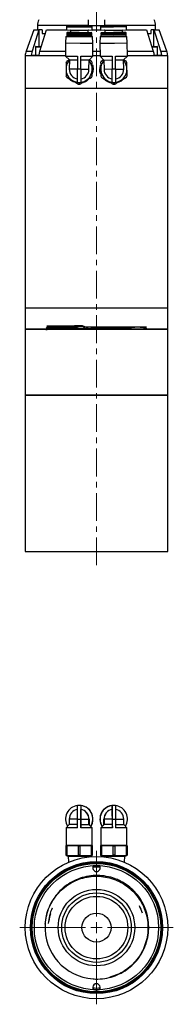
# Model space of a CAD drawing. Header units: inches. Extents: x 2.6 to 37.8, y 3.5 to 30.8.
# Tile 20 of 32: x 21.9 to 24.6, y 3.5 to 21.2. Entities that reach past the tile are written whole.
import ezdxf

# ---------------------------------------------------------------- set-up
doc = ezdxf.new("R2010")
doc.units = ezdxf.units.IN
doc.header["$MEASUREMENT"] = 0
doc.linetypes.add('CENTERX2', pattern=[0.8, 0.5, -0.1, 0.1, -0.1])

# ---------------------------------------------------------------- blocks, each defined once
blk = doc.blocks.new('SW_CENTERMARKSYMBOL_1')
at = {"color": 0, "linetype": 'Continuous', "lineweight": 18}
for p, q in [((0, 0.2), (0, 1.38)), ((-0.2, 0), (-1.38, 0)), ((0, 0), (-0.1, 0)), ((0, 0), (0, 0.1)), ((0, 0), (0, -0.1)), ((0, 0), (0.1, 0)), ((0.2, 0), (1.38, 0)), ((0, -0.2), (0, -1.38))]:
    blk.add_line(p, q, dxfattribs=at)

msp = doc.modelspace()

# ---------------------------------------------------------------- linework, layer by layer
at = {"color": 7, "linetype": 'CENTERX2', "lineweight": 18}
msp.add_line((23.256, 11.389), (23.256, 23.074), dxfattribs=at)
at = {"color": 7, "linetype": 'Continuous', "lineweight": 25}
for p, q in [((22.194, 21.102), (22.194, 21.028)), ((23.114, 21.102), (23.399, 21.102)), ((23.114, 21.102), (23.114, 21.102)), ((23.399, 21.102), (23.399, 21.102)), ((24.319, 21.028), (24.319, 21.102)), ((22.131, 21.028), (21.991, 20.643)), ((22.219, 21.028), (22.097, 20.643)), ((22.131, 21.028), (22.219, 21.028)), ((22.225, 21.028), (22.219, 21.028)), ((22.277, 21.028), (22.225, 21.028)), ((22.238, 20.643), (22.36, 21.028)), ((22.277, 21.028), (22.277, 20.958)), ((22.277, 20.958), (22.334, 20.958)), ((22.36, 21.028), (22.714, 21.028)), ((22.714, 21.082), (22.714, 21.023)), ((22.714, 21.023), (23.179, 21.022)), ((22.732, 20.982), (22.72, 20.97)), ((22.72, 20.97), (22.72, 20.95)), ((22.72, 20.97), (22.946, 20.969)), ((22.72, 20.95), (22.728, 20.944)), ((22.72, 20.95), (22.946, 20.95)), ((22.728, 20.944), (22.72, 20.938)), ((22.72, 20.938), (22.72, 20.911)), ((22.72, 20.938), (22.946, 20.938)), ((22.72, 20.911), (22.724, 20.907)), ((22.72, 20.911), (22.946, 20.91)), ((22.728, 20.944), (22.946, 20.944)), ((22.732, 20.982), (22.946, 20.981)), ((22.787, 21.015), (22.787, 20.982)), ((22.946, 20.981), (23.161, 20.98)), ((22.946, 20.981), (22.946, 20.969)), ((22.946, 20.969), (23.173, 20.969)), ((22.946, 20.95), (23.172, 20.949)), ((22.946, 20.95), (22.946, 20.944)), ((22.946, 20.944), (22.946, 20.938)), ((22.946, 20.944), (23.165, 20.943)), ((22.946, 20.938), (23.172, 20.937)), ((22.946, 20.91), (23.172, 20.91)), ((22.946, 20.91), (22.946, 20.906)), ((23.106, 20.981), (23.106, 21.014)), ((23.173, 20.969), (23.161, 20.98)), ((23.165, 20.943), (23.172, 20.949)), ((23.172, 20.937), (23.165, 20.943)), ((23.168, 20.906), (23.172, 20.91)), ((23.172, 20.949), (23.173, 20.969)), ((23.172, 20.91), (23.172, 20.937)), ((23.179, 21.022), (23.179, 21.081)), ((23.179, 21.028), (23.33, 21.028)), ((23.33, 21.08), (23.33, 21.021)), ((23.33, 21.021), (23.795, 21.024)), ((23.348, 20.979), (23.336, 20.967)), ((23.336, 20.967), (23.563, 20.969)), ((23.336, 20.967), (23.337, 20.948)), ((23.337, 20.948), (23.563, 20.95)), ((23.337, 20.948), (23.345, 20.942)), ((23.345, 20.942), (23.337, 20.936)), ((23.337, 20.936), (23.563, 20.938)), ((23.337, 20.936), (23.337, 20.908)), ((23.337, 20.908), (23.563, 20.91)), ((23.345, 20.942), (23.563, 20.944)), ((23.348, 20.979), (23.563, 20.981)), ((23.403, 21.013), (23.403, 20.98)), ((23.563, 20.981), (23.777, 20.983)), ((23.563, 20.981), (23.563, 20.969)), ((23.563, 20.969), (23.789, 20.971)), ((23.563, 20.95), (23.789, 20.951)), ((23.563, 20.95), (23.563, 20.944)), ((23.563, 20.944), (23.782, 20.945)), ((23.563, 20.944), (23.563, 20.938)), ((23.563, 20.938), (23.789, 20.94)), ((23.563, 20.91), (23.79, 20.912)), ((23.563, 20.91), (23.563, 20.906)), ((23.722, 20.982), (23.722, 21.016)), ((23.789, 20.971), (23.777, 20.983)), ((23.782, 20.945), (23.789, 20.951)), ((23.789, 20.94), (23.782, 20.945)), ((23.786, 20.908), (23.79, 20.912)), ((23.789, 20.951), (23.789, 20.971)), ((23.79, 20.912), (23.789, 20.94)), ((23.795, 21.024), (23.794, 21.083)), ((23.795, 21.028), (24.153, 21.028)), ((24.153, 21.028), (24.275, 20.643)), ((24.176, 20.958), (24.236, 20.958)), ((24.236, 20.958), (24.236, 21.028)), ((24.287, 21.028), (24.236, 21.028)), ((24.293, 21.028), (24.287, 21.028)), ((24.415, 20.643), (24.293, 21.028)), ((24.293, 21.028), (24.381, 21.028)), ((24.521, 20.643), (24.381, 21.028)), ((22.7, 20.789), (22.699, 20.553)), ((22.706, 20.907), (22.7, 20.789)), ((22.7, 20.789), (22.96, 20.788)), ((22.706, 20.907), (23.186, 20.906)), ((22.96, 20.788), (23.192, 20.787)), ((23.192, 20.787), (23.186, 20.906)), ((23.191, 20.551), (23.192, 20.787)), ((23.324, 20.904), (23.318, 20.786)), ((23.318, 20.786), (23.579, 20.788)), ((23.318, 20.786), (23.32, 20.55)), ((23.324, 20.904), (23.803, 20.908)), ((23.337, 20.908), (23.341, 20.904)), ((23.579, 20.788), (23.81, 20.79)), ((23.81, 20.79), (23.803, 20.908)), ((23.812, 20.554), (23.81, 20.79)), ((21.976, 20.558), (21.976, 19.976)), ((22.097, 20.643), (22.084, 20.57)), ((22.084, 20.57), (22.225, 20.57)), ((22.157, 20.717), (22.157, 20.57)), ((22.167, 20.727), (22.264, 20.727)), ((22.225, 20.57), (22.238, 20.643)), ((24.249, 20.727), (24.345, 20.727)), ((24.287, 20.57), (24.428, 20.57)), ((24.355, 20.57), (24.355, 20.717)), ((24.536, 19.976), (24.536, 20.558)), ((22.699, 20.553), (22.768, 20.484)), ((22.699, 20.553), (22.915, 20.552)), ((22.766, 20.486), (22.721, 20.46)), ((22.768, 20.484), (22.767, 20.316)), ((22.768, 20.484), (22.915, 20.483)), ((22.915, 20.552), (22.915, 20.316)), ((22.974, 20.552), (23.191, 20.551)), ((22.974, 20.316), (22.974, 20.552)), ((23.121, 20.315), (23.122, 20.482)), ((23.122, 20.482), (23.191, 20.551)), ((23.168, 20.459), (23.124, 20.484)), ((23.32, 20.55), (23.537, 20.552)), ((23.32, 20.55), (23.39, 20.482)), ((23.388, 20.484), (23.343, 20.458)), ((23.39, 20.482), (23.537, 20.483)), ((23.39, 20.482), (23.391, 20.314)), ((23.537, 20.552), (23.539, 20.316)), ((23.596, 20.552), (23.812, 20.554)), ((23.598, 20.316), (23.596, 20.552)), ((23.744, 20.484), (23.812, 20.554)), ((23.745, 20.317), (23.744, 20.484)), ((23.791, 20.461), (23.746, 20.486)), ((23.748, 20.489), (23.752, 20.485)), ((22.915, 20.316), (22.767, 20.316)), ((22.944, 20.316), (22.915, 20.316)), ((22.974, 20.316), (22.944, 20.316)), ((22.974, 20.316), (23.121, 20.315)), ((23.539, 20.315), (23.391, 20.314)), ((23.568, 20.316), (23.539, 20.316)), ((23.598, 20.316), (23.568, 20.316)), ((23.598, 20.316), (23.745, 20.317)), ((22.943, 20.083), (22.943, 20.05)), ((23.57, 20.083), (23.57, 20.05)), ((21.976, 19.976), (21.976, 16.015)), ((21.976, 19.976), (23.256, 19.976)), ((21.976, 19.976), (24.536, 19.976)), ((23.256, 19.976), (24.536, 19.976)), ((24.536, 16.015), (24.536, 19.976)), ((21.976, 16.015), (21.976, 15.64)), ((24.536, 16.015), (21.976, 16.015)), ((24.07, 16.029), (24.069, 16.029)), ((24.536, 15.64), (24.536, 16.015)), ((21.976, 15.64), (21.976, 14.448)), ((21.976, 15.64), (22.982, 15.64)), ((24.536, 15.64), (21.976, 15.64)), ((22.982, 15.64), (24.536, 15.64)), ((24.536, 14.448), (24.536, 15.64)), ((21.976, 14.448), (21.976, 11.639)), ((21.976, 14.448), (24.375, 14.448)), ((24.536, 14.448), (21.976, 14.448)), ((24.375, 14.448), (24.536, 14.448)), ((24.536, 11.639), (24.536, 14.448)), ((21.976, 11.639), (24.375, 11.639)), ((24.375, 11.639), (24.536, 11.639)), ((22.944, 7.068), (22.915, 7.067)), ((22.946, 7.068), (22.944, 7.068)), ((22.974, 7.067), (22.944, 7.068)), ((22.974, 7.067), (22.974, 7.067)), ((22.974, 7.067), (22.974, 6.997)), ((22.974, 6.997), (22.974, 6.997)), ((23.537, 7.067), (23.537, 6.997)), ((23.537, 7.067), (23.539, 7.067)), ((23.537, 6.997), (23.539, 6.997)), ((23.568, 7.068), (23.539, 7.067)), ((23.568, 7.068), (23.564, 7.068)), ((23.598, 7.067), (23.568, 7.068)), ((22.914, 6.822), (22.767, 6.822)), ((22.767, 6.822), (22.767, 6.724)), ((22.914, 6.822), (22.943, 6.822)), ((22.914, 6.665), (22.914, 6.822)), ((22.943, 6.822), (22.973, 6.822)), ((22.973, 6.724), (22.973, 6.822)), ((22.973, 6.822), (22.973, 6.665)), ((22.973, 6.822), (23.121, 6.822)), ((23.121, 6.724), (23.121, 6.822)), ((23.121, 6.822), (23.122, 6.822)), ((23.122, 6.822), (23.122, 6.723)), ((23.39, 6.723), (23.39, 6.822)), ((23.39, 6.822), (23.391, 6.822)), ((23.54, 6.822), (23.391, 6.822)), ((23.391, 6.822), (23.391, 6.724)), ((23.54, 6.822), (23.54, 6.724)), ((23.541, 6.665), (23.541, 6.822)), ((23.541, 6.822), (23.57, 6.822)), ((23.57, 6.822), (23.6, 6.822)), ((23.599, 6.822), (23.745, 6.822)), ((23.6, 6.822), (23.6, 6.665)), ((23.745, 6.724), (23.745, 6.822)), ((22.767, 6.724), (22.708, 6.665)), ((22.708, 6.665), (22.708, 6.35)), ((22.914, 6.665), (22.708, 6.665)), ((22.914, 6.724), (22.767, 6.724)), ((22.973, 6.665), (22.973, 6.724)), ((22.973, 6.724), (23.121, 6.724)), ((23.18, 6.665), (22.973, 6.665)), ((23.18, 6.665), (23.121, 6.724)), ((23.18, 6.35), (23.18, 6.665)), ((23.391, 6.724), (23.332, 6.665)), ((23.332, 6.665), (23.332, 6.35)), ((23.541, 6.665), (23.332, 6.665)), ((23.54, 6.724), (23.391, 6.724)), ((23.54, 6.724), (23.541, 6.665)), ((23.599, 6.724), (23.745, 6.724)), ((23.804, 6.665), (23.6, 6.665)), ((23.804, 6.665), (23.745, 6.724)), ((23.804, 6.35), (23.804, 6.665)), ((22.712, 6.35), (22.708, 6.349)), ((22.708, 6.35), (23.18, 6.35)), ((22.72, 6.341), (22.708, 6.341)), ((22.708, 6.341), (22.721, 6.341)), ((22.708, 6.172), (22.708, 6.341)), ((22.72, 6.341), (22.72, 6.172)), ((22.931, 6.172), (22.931, 6.341)), ((22.943, 6.341), (22.931, 6.341)), ((22.932, 6.341), (22.945, 6.341)), ((22.943, 6.35), (22.943, 6.341)), ((22.956, 6.341), (22.943, 6.341)), ((22.945, 6.341), (22.945, 6.35)), ((22.945, 6.341), (22.958, 6.341)), ((22.956, 6.341), (22.956, 6.172)), ((23.18, 6.341), (23.167, 6.341)), ((23.167, 6.172), (23.167, 6.341)), ((23.168, 6.341), (23.181, 6.341)), ((23.18, 6.349), (23.176, 6.35)), ((23.18, 6.341), (23.18, 6.172)), ((23.181, 6.172), (23.181, 6.341)), ((23.331, 6.341), (23.343, 6.341)), ((23.331, 6.341), (23.331, 6.172)), ((23.336, 6.35), (23.332, 6.349)), ((23.332, 6.35), (23.804, 6.35)), ((23.346, 6.341), (23.333, 6.341)), ((23.333, 6.172), (23.333, 6.341)), ((23.346, 6.341), (23.346, 6.172)), ((23.553, 6.341), (23.566, 6.341)), ((23.57, 6.341), (23.558, 6.341)), ((23.558, 6.172), (23.558, 6.341)), ((23.566, 6.341), (23.566, 6.35)), ((23.566, 6.341), (23.579, 6.341)), ((23.57, 6.35), (23.57, 6.341)), ((23.583, 6.341), (23.57, 6.341)), ((23.583, 6.341), (23.583, 6.172)), ((23.791, 6.341), (23.803, 6.341)), ((23.805, 6.341), (23.793, 6.341)), ((23.793, 6.172), (23.793, 6.341)), ((23.804, 6.349), (23.8, 6.35)), ((23.805, 6.341), (23.805, 6.172)), ((22.708, 6.164), (22.708, 6.172)), ((22.72, 6.172), (22.708, 6.172)), ((22.708, 6.164), (22.748, 6.153)), ((22.748, 6.153), (22.751, 6.045)), ((22.748, 6.153), (22.944, 6.153)), ((22.956, 6.172), (22.931, 6.172)), ((22.944, 6.153), (23.141, 6.153)), ((23.14, 6.144), (23.141, 6.153)), ((23.141, 6.153), (23.18, 6.164)), ((23.18, 6.172), (23.167, 6.172)), ((23.332, 6.164), (23.372, 6.153)), ((23.346, 6.172), (23.333, 6.172)), ((23.372, 6.153), (23.372, 6.144)), ((23.372, 6.153), (23.57, 6.153)), ((23.583, 6.172), (23.558, 6.172)), ((23.57, 6.153), (23.765, 6.153)), ((23.761, 6.045), (23.765, 6.153)), ((23.765, 6.153), (23.804, 6.164)), ((23.805, 6.172), (23.793, 6.172)), ((23.805, 6.172), (23.804, 6.164)), ((23.256, 5.956), (23.188, 5.954)), ((23.197, 5.984), (23.256, 5.986)), ((23.256, 5.986), (23.315, 5.984)), ((23.324, 5.954), (23.256, 5.956)), ((22.338, 4.87), (22.34, 4.934)), ((23.814, 4.131), (23.856, 4.168))]:
    msp.add_line(p, q, dxfattribs=at)
at = {"color": 8, "linetype": 'Continuous', "lineweight": 25}
for p, q in [((23.114, 21.102), (22.194, 21.102)), ((24.319, 21.102), (23.399, 21.102)), ((22.225, 20.727), (22.225, 21.028)), ((22.714, 21.082), (22.947, 21.081)), ((23.106, 21.014), (22.787, 21.015)), ((22.947, 21.081), (23.179, 21.081)), ((23.33, 21.08), (23.562, 21.081)), ((23.722, 21.016), (23.403, 21.013)), ((23.562, 21.081), (23.794, 21.083)), ((24.287, 20.727), (24.287, 21.028)), ((22.699, 20.558), (21.976, 20.558)), ((21.991, 20.643), (22.097, 20.643)), ((22.157, 20.717), (22.261, 20.717)), ((22.238, 20.643), (22.699, 20.643)), ((23.191, 20.643), (23.319, 20.643)), ((23.32, 20.558), (23.191, 20.558)), ((23.812, 20.643), (24.275, 20.643)), ((24.536, 20.558), (23.812, 20.558)), ((24.252, 20.717), (24.355, 20.717)), ((24.415, 20.643), (24.521, 20.643))]:
    msp.add_line(p, q, dxfattribs=at)
at = {"color": 7, "linetype": 'Continuous', "lineweight": 25, "flags": 128}
for points in [[(22.974, 20.483), (23.004, 20.483), (23.032, 20.483), (23.058, 20.483), (23.08, 20.483), (23.098, 20.483), (23.111, 20.483), (23.119, 20.482), (23.122, 20.482)], [(23.596, 20.483), (23.626, 20.484), (23.655, 20.484), (23.68, 20.484), (23.702, 20.484), (23.72, 20.484), (23.733, 20.484), (23.741, 20.484), (23.744, 20.484)], [(22.978, 15.634), (22.897, 15.665), (22.765, 15.664), (22.644, 15.663), (22.542, 15.662), (22.459, 15.662), (22.4, 15.661), (22.363, 15.66), (22.356, 15.66), (22.353, 15.659), (22.364, 15.658), (22.398, 15.658), (22.456, 15.657), (22.539, 15.656), (22.639, 15.655), (22.761, 15.654), (22.893, 15.653), (23.039, 15.653), (23.187, 15.652), (23.342, 15.651), (23.49, 15.65), (23.635, 15.649), (23.766, 15.648), (23.886, 15.648), (23.985, 15.647), (24.066, 15.646), (24.122, 15.645), (24.155, 15.644), (24.162, 15.643), (24.143, 15.643), (24.1, 15.642), (24.031, 15.641), (23.942, 15.64), (23.832, 15.639), (23.708, 15.638), (23.567, 15.638), (23.422, 15.637), (23.267, 15.636), (23.117, 15.635), (22.966, 15.634), (22.827, 15.633), (22.697, 15.632), (22.586, 15.632), (22.491, 15.631), (22.452, 15.63), (22.418, 15.63), (22.371, 15.629), (22.348, 15.628), (22.348, 15.628)]]:
    msp.add_lwpolyline(points, dxfattribs=at)
at = {"color": 7, "linetype": 'Continuous', "lineweight": 25}
for radius in [1.28, 1.188, 1.173, 1.155, 1.117, 0.688, 0.261]:
    msp.add_circle((23.256, 4.869), radius, dxfattribs=at)
at = {"color": 7, "linetype": 'Continuous'}
for radius in [0.625, 0.563]:
    msp.add_circle((23.256, 4.869), radius, dxfattribs=at)
at = {"color": 7, "linetype": 'Continuous', "lineweight": 25}
for centre, radius, start, end in [((22.444, 21.102), 0.25, 155, 180), ((22.726, 21.082), 0.0118, 89.8232, 179.8232), ((23.167, 21.081), 0.0118, 359.8232, 89.8232), ((23.341, 21.08), 0.0118, 90.4638, 180.4638), ((23.782, 21.083), 0.0118, 0.4638, 90.4638), ((24.069, 21.102), 0.25, 0, 25), ((22.779, 21.015), 0.00787, 359.8232, 89.8232), ((23.114, 21.014), 0.00787, 89.8232, 179.8232), ((23.395, 21.013), 0.00787, 0.4638, 90.4638), ((23.73, 21.016), 0.00787, 90.4638, 180.4638), ((22.226, 20.558), 0.25, 160, 180), ((22.167, 20.717), 0.00984, 90, 180), ((24.345, 20.717), 0.00984, 0, 90), ((24.286, 20.558), 0.25, 0, 20), ((22.944, 20.316), 0.236, 138.4136, 262.6425), ((22.944, 20.316), 0.266, 147.0893, 152.5572), ((22.944, 20.316), 0.236, 277.004, 41.2328), ((22.944, 20.316), 0.266, 27.0893, 32.5572), ((23.568, 20.316), 0.266, 147.7298, 153.1977), ((23.568, 20.316), 0.236, 139.0542, 263.283), ((23.568, 20.316), 0.236, 277.6445, 41.8734), ((23.568, 20.316), 0.266, 27.7298, 33.1977), ((22.944, 20.316), 0.177, 179.8232, 260.2292), ((22.944, 20.316), 0.177, 279.4173, 359.8232), ((23.568, 20.316), 0.177, 180.4638, 260.8697), ((23.568, 20.316), 0.177, 280.0578, 0.4638), ((22.944, 20.316), 0.266, 207.0893, 212.5572), ((22.944, 20.316), 0.266, 267.0893, 269.8232), ((22.944, 20.316), 0.266, 269.8232, 272.5572), ((22.944, 20.316), 0.266, 327.0893, 332.5572), ((23.568, 20.316), 0.266, 207.7298, 213.1977), ((23.568, 20.316), 0.266, 267.7298, 270.4638), ((23.568, 20.316), 0.266, 270.4638, 273.1977), ((23.568, 20.316), 0.266, 327.7298, 333.1977), ((22.945, 6.822), 0.246, 96.8923, 211.7988), ((22.944, 6.822), 0.177, 99.5942, 180.0001), ((22.946, 6.822), 0.246, 327.8317, 89.9998), ((22.945, 6.822), 0.246, 327.9548, 83.1077), ((22.944, 6.822), 0.177, 359.9999, 80.4058), ((22.945, 6.822), 0.177, 359.9999, 80.4057), ((23.564, 6.822), 0.246, 90.0016, 212.5666), ((23.566, 6.822), 0.246, 96.8937, 212.2439), ((23.567, 6.822), 0.177, 99.5952, 180.0007), ((23.568, 6.822), 0.177, 99.5952, 180.0007), ((23.566, 6.822), 0.246, 328.4027, 83.1061), ((23.568, 6.822), 0.177, 359.9993, 80.4048), ((23.256, 5.947), 0.068, 145.9453, 270), ((23.256, 5.947), 0.068, 270, 34.0547), ((23.256, 4.869), 0.925, 176.3092, 266.3092), ((23.256, 3.791), 0.068, 325.9453, 214.0547), ((23.256, 4.869), 1.087, 266.4319, 273.5681), ((23.256, 4.869), 1.117, 267.0911, 272.9089)]:
    msp.add_arc(centre, radius, start, end, dxfattribs=at)
for points, knots in [([(22.726, 21.094), (22.729, 21.094), (22.734, 21.094), (22.761, 21.094), (22.789, 21.094), (22.825, 21.094), (22.876, 21.093), (22.919, 21.093), (22.947, 21.093)], [0, 0, 0, 0, 0.239457, 0.368361, 0.5, 0.631639, 0.760543, 1, 1, 1, 1]), ([(22.947, 21.093), (22.974, 21.093), (23.017, 21.093), (23.068, 21.093), (23.104, 21.093), (23.132, 21.093), (23.16, 21.093), (23.164, 21.093), (23.167, 21.093)], [0, 0, 0, 0, 0.239457, 0.368361, 0.5, 0.631639, 0.760543, 1, 1, 1, 1]), ([(23.114, 21.102), (23.114, 21.13), (23.114, 21.167), (23.114, 21.2), (23.114, 21.208)], [0, 0, 0, 0, 0.765937, 1, 1, 1, 1]), ([(23.341, 21.091), (23.344, 21.091), (23.349, 21.092), (23.376, 21.092), (23.405, 21.092), (23.44, 21.092), (23.491, 21.093), (23.534, 21.093), (23.562, 21.093)], [0, 0, 0, 0, 0.239457, 0.368361, 0.5, 0.631639, 0.760543, 1, 1, 1, 1]), ([(23.399, 21.208), (23.399, 21.195), (23.399, 21.169), (23.399, 21.133), (23.399, 21.111), (23.399, 21.102)], [0, 0, 0, 0, 0.377815, 0.766569, 1, 1, 1, 1]), ([(23.562, 21.093), (23.59, 21.093), (23.632, 21.094), (23.684, 21.094), (23.719, 21.095), (23.747, 21.095), (23.775, 21.095), (23.779, 21.095), (23.782, 21.095)], [0, 0, 0, 0, 0.239457, 0.368361, 0.5, 0.631639, 0.760543, 1, 1, 1, 1]), ([(24.275, 20.643), (24.278, 20.631), (24.285, 20.607), (24.287, 20.582), (24.287, 20.57)], [0, 0, 0, 0, 0.494242, 1, 1, 1, 1]), ([(24.428, 20.57), (24.427, 20.582), (24.425, 20.607), (24.418, 20.631), (24.415, 20.643)], [0, 0, 0, 0, 0.494239, 1, 1, 1, 1]), ([(22.708, 20.438), (22.708, 20.398), (22.708, 20.317), (22.708, 20.236), (22.708, 20.195)], [0, 0, 0, 0, 0.4960283, 1, 1, 1, 1]), ([(23.18, 20.193), (23.18, 20.213), (23.18, 20.253), (23.18, 20.314), (23.181, 20.376), (23.181, 20.416), (23.181, 20.437)], [0, 0, 0, 0, 0.2475814, 0.4960239, 0.7474973, 1, 1, 1, 1]), ([(23.181, 20.396), (23.181, 20.396), (23.194, 20.371), (23.198, 20.313), (23.186, 20.261), (23.18, 20.236)], [0, 0, 0, 0, 0.007972, 0.522119, 1, 1, 1, 1]), ([(23.333, 20.234), (23.332, 20.234), (23.318, 20.26), (23.314, 20.317), (23.326, 20.367), (23.331, 20.391)], [0, 0, 0, 0, 0.020189, 0.543462, 1, 1, 1, 1]), ([(23.331, 20.436), (23.331, 20.395), (23.332, 20.314), (23.333, 20.233), (23.333, 20.192)], [0, 0, 0, 0, 0.496028, 1, 1, 1, 1]), ([(23.805, 20.196), (23.805, 20.216), (23.805, 20.256), (23.804, 20.317), (23.804, 20.378), (23.804, 20.419), (23.803, 20.439)], [0, 0, 0, 0, 0.247581, 0.496024, 0.747497, 1, 1, 1, 1]), ([(22.914, 20.081), (22.914, 20.083), (22.914, 20.088), (22.914, 20.126), (22.914, 20.186), (22.914, 20.252), (22.915, 20.297), (22.915, 20.316)], [0, 0, 0, 0, 0.2114126, 0.4246443, 0.6414862, 0.8511437, 1, 1, 1, 1]), ([(22.974, 20.316), (22.974, 20.287), (22.973, 20.232), (22.973, 20.159), (22.973, 20.108), (22.973, 20.083), (22.973, 20.082), (22.973, 20.081)], [0, 0, 0, 0, 0.226101, 0.446344, 0.664558, 0.87448, 1, 1, 1, 1]), ([(23.541, 20.081), (23.541, 20.083), (23.54, 20.087), (23.54, 20.126), (23.54, 20.185), (23.539, 20.252), (23.539, 20.297), (23.539, 20.316)], [0, 0, 0, 0, 0.211413, 0.424644, 0.641486, 0.851144, 1, 1, 1, 1]), ([(23.598, 20.316), (23.598, 20.288), (23.598, 20.232), (23.599, 20.159), (23.599, 20.108), (23.6, 20.084), (23.6, 20.082), (23.6, 20.082)], [0, 0, 0, 0, 0.2261008, 0.4463441, 0.6645584, 0.8744798, 1, 1, 1, 1]), ([(22.72, 20.173), (22.755, 20.152), (22.825, 20.112), (22.895, 20.071), (22.931, 20.05)], [0, 0, 0, 0, 0.496028, 1, 1, 1, 1]), ([(22.887, 20.076), (22.87, 20.079), (22.837, 20.087), (22.795, 20.113), (22.772, 20.135), (22.76, 20.146)], [0, 0, 0, 0, 0.347631, 0.673845, 1, 1, 1, 1]), ([(22.913, 20.081), (22.923, 20.08), (22.943, 20.078), (22.963, 20.08), (22.973, 20.081)], [0, 0, 0, 0, 0.499872, 1, 1, 1, 1]), ([(22.956, 20.05), (22.991, 20.07), (23.061, 20.111), (23.132, 20.151), (23.167, 20.171)], [0, 0, 0, 0, 0.496028, 1, 1, 1, 1]), ([(23.128, 20.149), (23.111, 20.132), (23.074, 20.097), (23.024, 20.073), (22.995, 20.072), (22.993, 20.071)], [0, 0, 0, 0, 0.440662, 0.962726, 1, 1, 1, 1]), ([(23.346, 20.17), (23.381, 20.15), (23.451, 20.11), (23.522, 20.07), (23.558, 20.05)], [0, 0, 0, 0, 0.496028, 1, 1, 1, 1]), ([(23.519, 20.072), (23.516, 20.072), (23.485, 20.073), (23.436, 20.098), (23.402, 20.132), (23.389, 20.146)], [0, 0, 0, 0, 0.058202, 0.621437, 1, 1, 1, 1]), ([(23.54, 20.081), (23.55, 20.08), (23.57, 20.078), (23.59, 20.081), (23.6, 20.082)], [0, 0, 0, 0, 0.499872, 1, 1, 1, 1]), ([(23.583, 20.05), (23.618, 20.071), (23.688, 20.112), (23.758, 20.153), (23.793, 20.174)], [0, 0, 0, 0, 0.4960283, 1, 1, 1, 1]), ([(23.752, 20.146), (23.73, 20.126), (23.694, 20.092), (23.646, 20.081), (23.627, 20.076)], [0, 0, 0, 0, 0.601618, 1, 1, 1, 1]), ([(23.127, 15.635), (23.087, 15.661), (23.005, 15.715), (22.86, 15.691), (22.731, 15.696), (22.616, 15.694), (22.519, 15.694), (22.443, 15.693), (22.39, 15.692), (22.361, 15.691), (22.358, 15.69), (22.38, 15.689), (22.428, 15.688), (22.498, 15.688), (22.591, 15.687), (22.701, 15.686), (22.829, 15.685), (22.967, 15.684), (23.115, 15.683), (23.266, 15.683), (23.418, 15.682), (23.564, 15.681), (23.703, 15.68), (23.807, 15.679), (23.882, 15.679), (23.951, 15.678), (24.026, 15.678), (24.094, 15.677), (24.139, 15.676), (24.159, 15.675), (24.153, 15.674), (24.122, 15.673), (24.065, 15.673), (23.987, 15.672), (23.887, 15.671), (23.77, 15.67), (23.637, 15.669), (23.495, 15.668), (23.344, 15.67), (23.194, 15.659), (23.066, 15.688), (23.007, 15.647), (22.989, 15.634)], [0, 0, 0, 0, 0.024712, 0.051048, 0.076655, 0.103004, 0.128621, 0.15498, 0.180608, 0.206978, 0.232619, 0.259003, 0.284656, 0.311052, 0.336714, 0.363119, 0.388794, 0.415213, 0.440901, 0.467332, 0.49303, 0.519473, 0.545181, 0.571634, 0.584462, 0.597378, 0.6231, 0.649567, 0.675305, 0.701789, 0.727537, 0.754032, 0.779794, 0.806303, 0.832076, 0.858597, 0.88438, 0.91091, 0.936706, 0.963249, 0.989058, 1, 1, 1, 1]), ([(22.36, 15.67), (22.365, 15.67), (22.377, 15.671), (22.399, 15.671), (22.424, 15.671), (22.426, 15.671)], [0, 0, 0, 0, 0.376949, 0.944921, 1, 1, 1, 1]), ([(22.914, 6.822), (22.914, 6.849), (22.914, 6.902), (22.914, 6.975), (22.914, 7.03), (22.914, 7.061), (22.915, 7.065), (22.915, 7.067)], [0, 0, 0, 0, 0.2114127, 0.4246444, 0.6414864, 0.8511435, 1, 1, 1, 1]), ([(22.974, 7.067), (22.974, 7.063), (22.973, 7.056), (22.973, 7.01), (22.973, 6.946), (22.973, 6.88), (22.973, 6.838), (22.973, 6.822)], [0, 0, 0, 0, 0.226101, 0.446344, 0.664558, 0.87448, 1, 1, 1, 1]), ([(22.973, 6.822), (22.973, 6.834), (22.973, 6.866), (22.973, 6.914), (22.973, 6.959), (22.973, 6.991), (22.974, 6.995), (22.974, 6.997)], [0, 0, 0, 0, 0.130387, 0.345103, 0.559818, 0.774534, 1, 1, 1, 1]), ([(23.541, 6.822), (23.541, 6.849), (23.54, 6.902), (23.54, 6.975), (23.54, 7.03), (23.539, 7.061), (23.539, 7.065), (23.539, 7.067)], [0, 0, 0, 0, 0.211413, 0.424644, 0.641486, 0.851144, 1, 1, 1, 1]), ([(23.539, 6.997), (23.539, 6.995), (23.539, 6.991), (23.54, 6.961), (23.54, 6.917), (23.54, 6.868), (23.54, 6.835), (23.54, 6.822)], [0, 0, 0, 0, 0.214694, 0.429388, 0.644082, 0.858775, 1, 1, 1, 1]), ([(23.598, 7.067), (23.598, 7.063), (23.598, 7.056), (23.599, 7.01), (23.599, 6.946), (23.6, 6.88), (23.6, 6.838), (23.6, 6.822)], [0, 0, 0, 0, 0.226101, 0.446344, 0.664558, 0.87448, 1, 1, 1, 1]), ([(22.708, 6.341), (22.708, 6.345), (22.708, 6.353), (22.708, 6.345), (22.708, 6.341)], [0, 0, 0, 0, 0.496028, 1, 1, 1, 1]), ([(22.72, 6.341), (22.755, 6.345), (22.825, 6.353), (22.895, 6.345), (22.931, 6.341)], [0, 0, 0, 0, 0.496029, 1, 1, 1, 1]), ([(22.932, 6.341), (22.897, 6.345), (22.827, 6.353), (22.757, 6.345), (22.721, 6.341)], [0, 0, 0, 0, 0.496028, 1, 1, 1, 1]), ([(22.956, 6.341), (22.991, 6.345), (23.061, 6.353), (23.132, 6.345), (23.167, 6.341)], [0, 0, 0, 0, 0.496028, 1, 1, 1, 1]), ([(23.168, 6.341), (23.133, 6.345), (23.063, 6.353), (22.993, 6.345), (22.958, 6.341)], [0, 0, 0, 0, 0.496028, 1, 1, 1, 1]), ([(23.18, 6.341), (23.18, 6.345), (23.18, 6.353), (23.181, 6.345), (23.181, 6.341)], [0, 0, 0, 0, 0.4960286, 1, 1, 1, 1]), ([(23.331, 6.341), (23.331, 6.345), (23.332, 6.353), (23.333, 6.345), (23.333, 6.341)], [0, 0, 0, 0, 0.4960279, 1, 1, 1, 1]), ([(23.553, 6.341), (23.519, 6.345), (23.449, 6.353), (23.379, 6.345), (23.343, 6.341)], [0, 0, 0, 0, 0.496028, 1, 1, 1, 1]), ([(23.346, 6.341), (23.381, 6.345), (23.451, 6.353), (23.522, 6.345), (23.558, 6.341)], [0, 0, 0, 0, 0.496029, 1, 1, 1, 1]), ([(23.791, 6.341), (23.755, 6.345), (23.685, 6.353), (23.614, 6.345), (23.579, 6.341)], [0, 0, 0, 0, 0.496028, 1, 1, 1, 1]), ([(23.583, 6.341), (23.618, 6.345), (23.688, 6.353), (23.758, 6.345), (23.793, 6.341)], [0, 0, 0, 0, 0.4960284, 1, 1, 1, 1]), ([(23.805, 6.341), (23.805, 6.345), (23.804, 6.353), (23.804, 6.345), (23.803, 6.341)], [0, 0, 0, 0, 0.496028, 1, 1, 1, 1]), ([(22.72, 6.172), (22.755, 6.168), (22.825, 6.16), (22.895, 6.168), (22.931, 6.172)], [0, 0, 0, 0, 0.4960289, 1, 1, 1, 1]), ([(22.956, 6.172), (22.991, 6.168), (23.061, 6.16), (23.132, 6.168), (23.167, 6.172)], [0, 0, 0, 0, 0.496028, 1, 1, 1, 1]), ([(23.18, 6.172), (23.18, 6.168), (23.18, 6.16), (23.181, 6.168), (23.181, 6.172)], [0, 0, 0, 0, 0.496029, 1, 1, 1, 1]), ([(23.331, 6.172), (23.331, 6.168), (23.332, 6.16), (23.333, 6.168), (23.333, 6.172)], [0, 0, 0, 0, 0.4960279, 1, 1, 1, 1]), ([(23.346, 6.172), (23.381, 6.168), (23.451, 6.16), (23.522, 6.168), (23.558, 6.172)], [0, 0, 0, 0, 0.4960287, 1, 1, 1, 1]), ([(23.583, 6.172), (23.618, 6.168), (23.688, 6.16), (23.758, 6.168), (23.793, 6.172)], [0, 0, 0, 0, 0.496028, 1, 1, 1, 1]), ([(23.668, 5.716), (23.656, 5.722), (23.593, 5.751), (23.475, 5.788), (23.315, 5.81), (23.156, 5.805), (23, 5.773), (22.852, 5.716), (22.716, 5.635), (22.596, 5.532), (22.495, 5.41), (22.415, 5.273), (22.361, 5.126), (22.339, 5.009), (22.334, 4.943), (22.333, 4.929)], [0, 0, 0, 0, 0.022722, 0.113944, 0.20076, 0.287573, 0.374207, 0.460841, 0.547028, 0.633215, 0.719425, 0.805635, 0.891202, 0.976769, 1, 1, 1, 1]), ([(22.333, 4.929), (22.339, 4.98), (22.351, 5.083), (22.401, 5.232), (22.474, 5.371), (22.567, 5.492), (22.677, 5.596), (22.802, 5.679), (22.939, 5.742), (23.084, 5.782), (23.233, 5.798), (23.382, 5.789), (23.528, 5.757), (23.669, 5.701), (23.798, 5.624), (23.911, 5.528), (24.008, 5.414), (24.086, 5.286), (24.143, 5.146), (24.176, 4.999), (24.185, 4.85), (24.17, 4.702), (24.131, 4.557), (24.069, 4.419), (23.986, 4.294), (23.885, 4.185), (23.767, 4.093), (23.637, 4.02), (23.542, 3.991), (23.496, 3.976)], [0, 0, 0, 0, 0.038185, 0.076889, 0.115565, 0.153664, 0.189882, 0.226824, 0.264125, 0.30129, 0.337837, 0.374125, 0.411146, 0.448458, 0.485564, 0.521988, 0.558383, 0.595474, 0.632787, 0.669826, 0.706135, 0.742654, 0.779807, 0.817111, 0.854072, 0.890303, 0.926939, 0.964142, 1, 1, 1, 1]), ([(24.147, 5.176), (24.146, 5.179), (24.141, 5.191), (24.122, 5.242), (24.077, 5.338), (23.995, 5.461), (23.892, 5.569), (23.782, 5.655), (23.706, 5.696), (23.668, 5.716)], [0, 0, 0, 0, 0.010571, 0.052858, 0.222362, 0.437073, 0.651785, 0.825892, 1, 1, 1, 1]), ([(22.394, 4.944), (22.401, 4.992), (22.415, 5.088), (22.443, 5.183), (22.467, 5.226), (22.467, 5.226)], [0, 0, 0, 0, 0.497152, 0.995842, 1, 1, 1, 1]), ([(23.197, 3.946), (23.21, 3.945), (23.28, 3.941), (23.402, 3.949), (23.558, 3.987), (23.703, 4.048), (23.835, 4.134), (23.951, 4.24), (24.047, 4.364), (24.122, 4.503), (24.172, 4.653), (24.197, 4.809), (24.195, 4.967), (24.174, 5.09), (24.152, 5.158), (24.147, 5.176)], [0, 0, 0, 0, 0.022627, 0.113478, 0.19878, 0.284082, 0.369383, 0.454685, 0.540056, 0.625427, 0.711351, 0.797275, 0.883182, 0.969091, 1, 1, 1, 1]), ([(24.021, 5.265), (24.043, 5.222), (24.065, 5.18), (24.076, 5.133), (24.076, 5.133)], [0, 0, 0, 0, 0.9953716, 1, 1, 1, 1]), ([(22.406, 4.984), (22.412, 5.031), (22.419, 5.079), (22.436, 5.123), (22.437, 5.124)], [0, 0, 0, 0, 0.993168, 1, 1, 1, 1])]:
    msp.add_open_spline(points, degree=3, knots=knots, dxfattribs=at)

# ---------------------------------------------------------------- block references
at = {"color": 7, "linetype": 'Continuous', "lineweight": 18}
msp.add_blockref('SW_CENTERMARKSYMBOL_1', (23.256, 4.869), dxfattribs=at)

doc.saveas('drawing.dxf')
